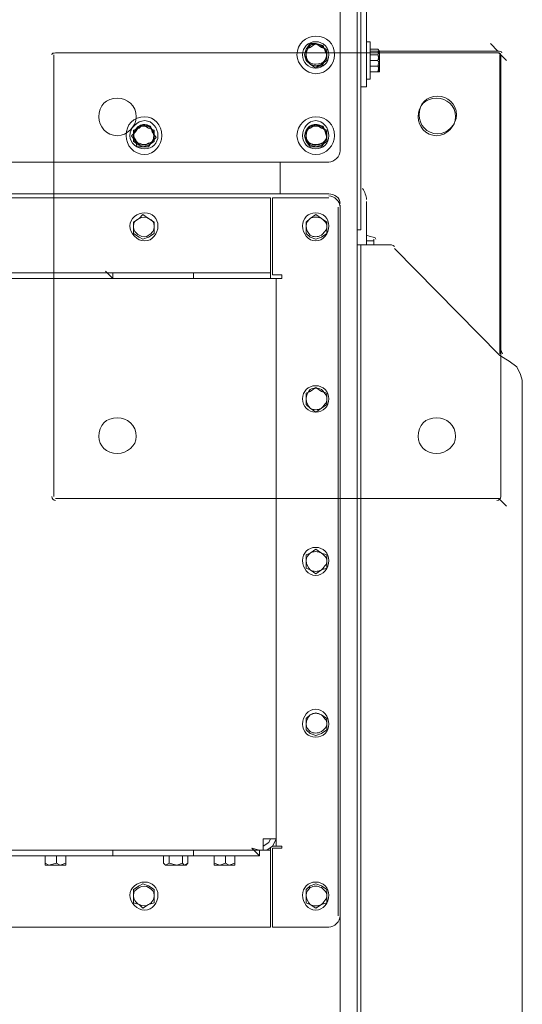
# Model space of a CAD drawing. Header units: millimetres. Extents: x 73192 to 132228, y -91222 to -47989.
# Tile 11 of 24: x 103671 to 103987, y -69467 to -68850. Entities that reach past the tile are written whole.
import ezdxf

# ---------------------------------------------------------------- set-up
doc = ezdxf.new("R2010")
doc.units = ezdxf.units.MM
doc.layers.add('koty', color=253, linetype='Continuous', lineweight=9)
doc.layers.add('NS_tenka', color=253, linetype='Continuous', lineweight=9)
doc.layers.get('koty').off()

# ---------------------------------------------------------------- blocks, each defined once
blk = doc.blocks.new('A$C1bc6cde3')
at = {"layer": 'NS_tenka', "linetype": 'Continuous', "lineweight": 20}
for points in [[(1121.87, 1816.55), (1124.22, 1816.55), (1124.22, 1191.98), (1121.87, 1191.98)], [(1111.26, 1241.48), (1111.26, 1788.27), (1111.26, 1788.27)], [(1111.26, 179.71), (1111.26, 179.71), (1121.87, 179.71), (1121.87, 1750.56), (1111.26, 1750.56)], [(1127.76, 1288.61), (1127.76, 1719.92), (1127.76, 1719.92)], [(1095.94, 1308.65), (1092.41, 1308.65), (1090.05, 1305.11)], [(1099.48, 1306.29), (1095.94, 1308.65), (1092.41, 1306.29)], [(1095.94, 1294.51), (1099.48, 1294.51), (1101.83, 1298.04), (1103.01, 1301.58), (1101.83, 1303.93), (1100.65, 1307.47), (1095.94, 1308.65)], [(1130.12, 1309.83), (1127.76, 1309.83), (1127.76, 1309.83)], [(1130.12, 1309.83), (1130.12, 1286.26), (1130.12, 1286.26)], [(1210.25, 1303.93), (1205.53, 1308.65), (1205.53, 1308.65)], [(1090.05, 1305.11), (1088.87, 1301.58), (1090.05, 1298.04)], [(1092.41, 1306.29), (1090.05, 1305.11), (1090.05, 1301.58), (1090.05, 1298.04), (1092.41, 1295.68)], [(1103.01, 1301.58), (1103.01, 1305.11), (1099.48, 1306.29)], [(1130.12, 1306.29), (1130.12, 1293.33), (1130.12, 1289.79)], [(1130.12, 1306.29), (1130.12, 1289.79), (1130.12, 1289.79)], [(1136.01, 1303.93), (1134.83, 1305.11), (1130.12, 1305.11)], [(1136.01, 1301.58), (1134.83, 1303.93), (1130.12, 1303.93)], [(1136.01, 1303.93), (1134.83, 1301.58), (1130.12, 1301.58)], [(1136.01, 1303.93), (1134.83, 1305.11), (1134.83, 1305.11)], [(1136.01, 1301.58), (1136.01, 1303.93), (1134.83, 1303.93)], [(1134.83, 1301.58), (1136.01, 1298.04), (1136.01, 1303.93)], [(1210.25, 1303.93), (1136.01, 1303.93), (1136.01, 1303.93)], [(1090.05, 1298.04), (1092.41, 1295.68), (1095.94, 1294.51)], [(1099.48, 1295.68), (1103.01, 1298.04), (1103.01, 1301.58)], [(1136.01, 1301.58), (1134.83, 1298.04), (1130.12, 1298.04)], [(1134.83, 1298.04), (1136.01, 1295.68), (1136.01, 1301.58)], [(1136.01, 1290.97), (1136.01, 1292.15), (1136.01, 1298.04), (1134.83, 1294.51)], [(1211.43, 1114.21), (1211.43, 1301.58), (1211.43, 1301.58)], [(1211.43, 1114.21), (1211.43, 1301.58), (1211.43, 1301.58)], [(1092.41, 1295.68), (1095.94, 1293.33), (1099.48, 1295.68)], [(1136.01, 1295.68), (1134.83, 1290.97), (1130.12, 1290.97)], [(1136.01, 1292.15), (1134.83, 1294.51), (1130.12, 1294.51)], [(1136.01, 1292.15), (1134.83, 1290.97), (1130.12, 1290.97)], [(1134.83, 1290.97), (1136.01, 1290.97), (1136.01, 1290.97)], [(1134.83, 1290.97), (1136.01, 1290.97), (1136.01, 1290.97)], [(1136.01, 1295.68), (1136.01, 1292.15), (1136.01, 1292.15)], [(1127.76, 1288.61), (1127.76, 1281.54), (1124.22, 1281.54)], [(1127.76, 1286.26), (1130.12, 1286.26), (1130.12, 1286.26)], [(982.81, 1253.26), (980.45, 1250.9), (982.81, 1247.37)], [(985.17, 1255.62), (981.63, 1254.44), (981.63, 1250.9), (981.63, 1247.37), (985.17, 1245.01)], [(988.7, 1256.8), (985.17, 1256.8), (982.81, 1253.26)], [(991.06, 1255.62), (987.52, 1257.97), (985.17, 1255.62)], [(987.52, 1243.83), (991.06, 1243.83), (993.42, 1247.37), (995.77, 1249.73), (993.42, 1253.26), (992.24, 1256.8), (988.7, 1256.8)], [(994.6, 1250.9), (994.6, 1254.44), (991.06, 1255.62)], [(1095.94, 1256.8), (1092.41, 1256.8), (1090.05, 1253.26), (1088.87, 1250.9), (1090.05, 1247.37)], [(1092.41, 1255.62), (1090.05, 1254.44), (1090.05, 1250.9), (1090.05, 1247.37), (1092.41, 1245.01)], [(1099.48, 1255.62), (1095.94, 1257.97), (1092.41, 1255.62)], [(1101.83, 1247.37), (1103.01, 1249.73), (1101.83, 1253.26), (1100.65, 1256.8), (1095.94, 1256.8)], [(1103.01, 1250.9), (1103.01, 1254.44), (1099.48, 1255.62)], [(982.81, 1247.37), (983.99, 1243.83), (987.52, 1243.83)], [(991.06, 1245.01), (994.6, 1247.37), (994.6, 1250.9)], [(1090.05, 1247.37), (1092.41, 1243.83), (1095.94, 1243.83)], [(1095.94, 1243.83), (1099.48, 1243.83), (1101.83, 1247.37)], [(1099.48, 1245.01), (1103.01, 1247.37), (1103.01, 1250.9)], [(985.17, 1245.01), (987.52, 1243.83), (991.06, 1245.01)], [(1092.41, 1245.01), (1095.94, 1243.83), (1099.48, 1245.01)], [(811.94, 1234.41), (1104.19, 1234.41), (1104.19, 1234.41)], [(1073.55, 1234.41), (1073.55, 1214.37), (1073.55, 1214.37)], [(1073.55, 1214.37), (1073.55, 1234.41), (1073.55, 1234.41)], [(1104.19, 1214.37), (771.87, 1214.37), (771.87, 1214.37)], [(771.87, 1212.02), (1067.66, 1212.02), (1067.66, 1169.59)], [(1104.19, 1212.02), (1068.84, 1212.02), (1068.84, 1163.7), (1074.73, 1163.7), (1074.73, 1161.34)], [(1110.08, 1206.12), (1110.08, 761.86), (1110.08, 761.86)], [(1111.26, 157.32), (1111.26, 1207.3), (1111.26, 1207.3)], [(1111.26, 157.32), (1111.26, 1207.3), (1111.26, 1207.3)], [(1127.76, 1182.56), (1127.76, 1209.66), (1127.76, 1209.66)], [(985.17, 1199.05), (981.63, 1196.7), (981.63, 1193.16), (981.63, 1189.63), (985.17, 1187.27)], [(991.06, 1199.05), (987.52, 1201.41), (985.17, 1199.05)], [(994.6, 1193.16), (994.6, 1196.7), (991.06, 1199.05)], [(1092.41, 1199.05), (1090.05, 1196.7), (1090.05, 1193.16), (1090.05, 1189.63), (1092.41, 1187.27)], [(1099.48, 1199.05), (1095.94, 1201.41), (1092.41, 1199.05)], [(1103.01, 1193.16), (1103.01, 1196.7), (1099.48, 1199.05)], [(991.06, 1187.27), (994.6, 1189.63), (994.6, 1193.16)], [(1099.48, 1187.27), (1103.01, 1189.63), (1103.01, 1193.16)], [(1121.87, 1191.98), (1121.87, 1182.56), (1121.87, 1182.56)], [(1121.87, 1182.56), (1121.87, 1191.98), (1121.87, 1191.98)], [(985.17, 1187.27), (987.52, 1186.09), (991.06, 1187.27)], [(1092.41, 1187.27), (1095.94, 1186.09), (1099.48, 1187.27)], [(1132.47, 1184.91), (1132.47, 1186.09), (1132.47, 1182.56), (1132.47, 1184.91), (1127.76, 1184.91)], [(1121.87, 124.32), (1124.22, 124.32), (1124.22, 1182.56), (1121.87, 1182.56)], [(1124.22, 1182.56), (1140.72, 1182.56), (1140.72, 1182.56)], [(1145.43, 1180.2), (1211.43, 1113.03), (1211.43, 1113.03)], [(1067.66, 1164.88), (1067.66, 1169.59), (1067.66, 1169.59)], [(262.79, 1164.88), (963.96, 1164.88), (963.96, 1164.88)], [(613.96, 1161.34), (968.67, 1161.34), (968.67, 1161.34)], [(968.67, 1161.34), (963.96, 1166.06), (963.96, 1166.06)], [(963.96, 1164.88), (968.67, 1164.88), (968.67, 1164.88)], [(1019.34, 1161.34), (968.67, 1161.34), (968.67, 1164.88), (1019.34, 1164.88)], [(1019.34, 1161.34), (1019.34, 1164.88), (1019.34, 1164.88)], [(1019.34, 1164.88), (1024.06, 1164.88), (1024.06, 1164.88)], [(1020.52, 1161.34), (1019.34, 1161.34), (1019.34, 1161.34)], [(1020.52, 1161.34), (1062.94, 1161.34), (1062.94, 1161.34)], [(1024.06, 1164.88), (1062.94, 1164.88), (1062.94, 1164.88)], [(1062.94, 1164.88), (1067.66, 1164.88), (1067.66, 1161.34)], [(1062.94, 810.17), (1071.19, 810.17), (1071.19, 1161.34), (1062.94, 1161.34)], [(1074.73, 1161.34), (1071.19, 1161.34), (1071.19, 1161.34)], [(1211.43, 1113.03), (1217.32, 1109.49), (1222.03, 1105.96), (1224.39, 1101.24), (1225.57, 1097.71), (1225.57, 210.35), (1224.39, 206.81), (1222.03, 202.1), (1217.32, 197.39), (1211.43, 193.85)], [(1099.48, 1090.64), (1095.94, 1092.99), (1092.41, 1090.64)], [(1092.41, 1090.64), (1090.05, 1089.46), (1090.05, 1085.92), (1090.05, 1082.39), (1092.41, 1080.03)], [(1103.01, 1085.92), (1103.01, 1089.46), (1099.48, 1090.64)], [(1099.48, 1080.03), (1103.01, 1082.39), (1103.01, 1085.92)], [(1092.41, 1080.03), (1095.94, 1077.67), (1099.48, 1080.03)], [(1092.41, 989.29), (1090.05, 988.11), (1090.05, 983.4), (1090.05, 979.87), (1092.41, 978.69)], [(1099.48, 989.29), (1095.94, 991.65), (1092.41, 989.29)], [(1103.01, 983.4), (1103.01, 988.11), (1099.48, 989.29)], [(1099.48, 978.69), (1103.01, 979.87), (1103.01, 983.4)], [(1092.41, 978.69), (1095.94, 976.33), (1099.48, 978.69)], [(1099.48, 887.95), (1095.94, 889.13), (1092.41, 887.95)], [(1092.41, 887.95), (1090.05, 885.59), (1090.05, 882.06), (1090.05, 878.52), (1092.41, 876.16)], [(1103.01, 882.06), (1103.01, 885.59), (1099.48, 887.95)], [(1099.48, 876.16), (1103.01, 878.52), (1103.01, 882.06)], [(1092.41, 876.16), (1095.94, 874.98), (1099.48, 876.16)], [(1062.94, 810.17), (1062.94, 805.46), (1062.94, 803.1), (1062.94, 803.1)], [(1071.19, 810.17), (1070.02, 807.81), (1068.84, 805.46), (1065.3, 803.1), (1062.94, 803.1), (1062.94, 805.46), (1066.48, 807.81), (1067.66, 810.17)], [(1068.84, 805.46), (1071.19, 805.46), (1071.19, 810.17)], [(159.09, 803.1), (159.09, 798.39), (159.09, 754.78), (1067.66, 754.78), (1067.66, 798.39)], [(613.96, 803.1), (967.49, 803.1), (967.49, 803.1)], [(967.49, 803.1), (968.67, 803.1), (968.67, 803.1)], [(1019.34, 799.57), (968.67, 799.57), (968.67, 803.1), (1019.34, 803.1)], [(1019.34, 799.57), (1019.34, 803.1), (1019.34, 803.1)], [(1019.34, 803.1), (1021.7, 803.1), (1021.7, 803.1)], [(1021.7, 803.1), (1062.94, 803.1), (1062.94, 803.1)], [(1060.59, 803.1), (1060.59, 799.57), (1054.7, 799.57), (1026.41, 799.57)], [(1060.59, 799.57), (1055.87, 804.28), (1060.59, 803.1)], [(1067.66, 803.1), (1062.94, 803.1), (1062.94, 803.1)], [(1067.66, 804.28), (1067.66, 803.1), (1067.66, 798.39)], [(1104.19, 754.78), (1068.84, 754.78), (1068.84, 804.28), (1074.73, 804.28), (1074.73, 805.46)], [(1071.19, 805.46), (1074.73, 805.46), (1074.73, 805.46)], [(263.97, 799.57), (962.78, 799.57), (962.78, 799.57)], [(941.57, 799.57), (928.6, 799.57), (923.89, 799.57)], [(928.6, 793.67), (926.25, 794.85), (926.25, 799.57)], [(935.67, 793.67), (933.32, 794.85), (933.32, 799.57)], [(935.67, 793.67), (939.21, 794.85), (939.21, 799.57)], [(968.67, 799.57), (962.78, 799.57), (962.78, 799.57)], [(1016.99, 799.57), (999.31, 799.57), (999.31, 799.57)], [(1001.67, 793.67), (1000.49, 794.85), (1000.49, 799.57)], [(1008.74, 793.67), (1004.02, 794.85), (1004.02, 799.57)], [(1008.74, 793.67), (1012.27, 794.85), (1012.27, 799.57)], [(1013.45, 793.67), (1015.81, 794.85), (1015.81, 799.57)], [(1026.41, 799.57), (1019.34, 799.57), (1019.34, 799.57)], [(1047.62, 799.57), (1034.66, 799.57), (1029.95, 799.57)], [(1035.84, 793.67), (1032.31, 794.85), (1032.31, 799.57)], [(1041.73, 793.67), (1039.38, 794.85), (1039.38, 799.57)], [(1041.73, 793.67), (1045.27, 794.85), (1045.27, 799.57)], [(926.25, 794.85), (926.25, 793.67), (928.6, 793.67)], [(933.32, 794.85), (928.6, 793.67), (935.67, 793.67)], [(935.67, 793.67), (939.21, 793.67), (939.21, 794.85)], [(939.21, 794.85), (939.21, 793.67), (939.21, 793.67)], [(1000.49, 794.85), (1001.67, 793.67), (1001.67, 793.67)], [(1004.02, 794.85), (1001.67, 793.67), (1008.74, 793.67)], [(1008.74, 793.67), (1013.45, 793.67), (1012.27, 794.85)], [(1014.63, 793.67), (1013.45, 793.67), (1013.45, 793.67)], [(1014.63, 793.67), (1015.81, 794.85), (1015.81, 794.85)], [(1032.31, 794.85), (1032.31, 793.67), (1035.84, 793.67)], [(1039.38, 794.85), (1035.84, 793.67), (1041.73, 793.67)], [(1041.73, 793.67), (1045.27, 793.67), (1045.27, 794.85)], [(1045.27, 794.85), (1045.27, 793.67), (1045.27, 793.67)], [(985.17, 780.71), (981.63, 778.35), (981.63, 773.64), (981.63, 770.1), (985.17, 768.93)], [(991.06, 780.71), (987.52, 781.89), (985.17, 780.71)], [(994.6, 773.64), (994.6, 778.35), (991.06, 780.71)], [(1092.41, 780.71), (1090.05, 778.35), (1090.05, 773.64), (1090.05, 770.1), (1092.41, 768.93)], [(1099.48, 780.71), (1095.94, 781.89), (1092.41, 780.71)], [(1103.01, 773.64), (1103.01, 778.35), (1099.48, 780.71)], [(991.06, 768.93), (994.6, 770.1), (994.6, 773.64)], [(1099.48, 768.93), (1103.01, 770.1), (1103.01, 773.64)], [(985.17, 768.93), (987.52, 766.57), (991.06, 768.93)], [(1092.41, 768.93), (1095.94, 766.57), (1099.48, 768.93)]]:
    blk.add_lwpolyline(points, dxfattribs=at)
for points in [[(1130.12, 1306.29), (1130.12, 1306.29)], [(1130.12, 1306.29), (1130.12, 1306.29)], [(1136.01, 1303.93), (1136.01, 1303.93)], [(1130.12, 1289.79), (1130.12, 1289.79)], [(1130.12, 1289.79), (1130.12, 1289.79)], [(1062.94, 805.46), (1062.94, 805.46)], [(1062.94, 803.1), (1062.94, 803.1)], [(923.89, 799.57), (923.89, 799.57)], [(941.57, 799.57), (941.57, 799.57)], [(999.31, 799.57), (999.31, 799.57)], [(1016.99, 799.57), (1016.99, 799.57)], [(1029.95, 799.57), (1029.95, 799.57)], [(1047.62, 799.57), (1047.62, 799.57)], [(1001.67, 793.67), (1001.67, 793.67)]]:
    blk.add_lwpolyline(points, close=True, dxfattribs=at)
for points, knots in [([(1107.72, 1301.58), (1107.72, 1308.65), (1103.01, 1313.36), (1095.94, 1313.36), (1095.94, 1313.36), (1090.05, 1313.36), (1084.16, 1308.65), (1084.16, 1301.58), (1084.16, 1301.58), (1084.16, 1295.68), (1090.05, 1289.79), (1095.94, 1289.79), (1095.94, 1289.79), (1103.01, 1289.79), (1107.72, 1295.68), (1107.72, 1301.58)], [0, 0, 0, 0, 0.0625, 0.0625, 0.0625, 0.062501, 0.125, 0.125, 0.125, 0.125001, 0.1875, 0.1875, 0.1875, 0.187501, 1, 1, 1, 1]), ([(1104.19, 1301.58), (1104.19, 1306.29), (1100.65, 1309.83), (1095.94, 1309.83), (1095.94, 1309.83), (1091.23, 1309.83), (1087.69, 1306.29), (1087.69, 1301.58), (1087.69, 1301.58), (1087.69, 1296.86), (1091.23, 1293.33), (1095.94, 1293.33), (1095.94, 1293.33), (1100.65, 1293.33), (1104.19, 1296.86), (1104.19, 1301.58)], [0, 0, 0, 0, 0.0625, 0.0625, 0.0625, 0.062501, 0.125, 0.125, 0.125, 0.125001, 0.1875, 0.1875, 0.1875, 0.187501, 1, 1, 1, 1]), ([(1184.32, 1263.87), (1184.32, 1270.94), (1178.43, 1275.65), (1172.54, 1275.65), (1172.54, 1275.65), (1165.47, 1275.65), (1160.75, 1270.94), (1160.75, 1263.87), (1160.75, 1263.87), (1160.75, 1257.97), (1165.47, 1252.08), (1172.54, 1252.08), (1172.54, 1252.08), (1178.43, 1252.08), (1184.32, 1257.97), (1184.32, 1263.87)], [0, 0, 0, 0, 0.0625, 0.0625, 0.0625, 0.062501, 0.125, 0.125, 0.125, 0.125001, 0.1875, 0.1875, 0.1875, 0.187501, 1, 1, 1, 1]), ([(1172.54, 1275.65), (1165.47, 1275.65), (1160.75, 1270.94), (1160.75, 1263.87), (1160.75, 1263.87), (1160.75, 1257.97), (1165.47, 1252.08), (1172.54, 1252.08)], [0, 0, 0, 0, 0.125, 0.125, 0.125, 0.125001, 1, 1, 1, 1]), ([(999.31, 1250.9), (999.31, 1257.97), (994.6, 1262.69), (988.7, 1262.69), (988.7, 1262.69), (981.63, 1262.69), (976.92, 1257.97), (976.92, 1250.9), (976.92, 1250.9), (976.92, 1245.01), (981.63, 1239.12), (988.7, 1239.12), (988.7, 1239.12), (994.6, 1239.12), (999.31, 1245.01), (999.31, 1250.9)], [0, 0, 0, 0, 0.0625, 0.0625, 0.0625, 0.062501, 0.125, 0.125, 0.125, 0.125001, 0.1875, 0.1875, 0.1875, 0.187501, 1, 1, 1, 1]), ([(996.95, 1250.9), (996.95, 1255.62), (993.42, 1260.33), (988.7, 1260.33), (988.7, 1260.33), (983.99, 1260.33), (979.28, 1255.62), (979.28, 1250.9), (979.28, 1250.9), (979.28, 1246.19), (983.99, 1242.66), (988.7, 1242.66), (988.7, 1242.66), (993.42, 1242.66), (996.95, 1246.19), (996.95, 1250.9)], [0, 0, 0, 0, 0.0625, 0.0625, 0.0625, 0.062501, 0.125, 0.125, 0.125, 0.125001, 0.1875, 0.1875, 0.1875, 0.187501, 1, 1, 1, 1]), ([(1107.72, 1250.9), (1107.72, 1257.97), (1103.01, 1262.69), (1095.94, 1262.69), (1095.94, 1262.69), (1090.05, 1262.69), (1084.16, 1257.97), (1084.16, 1250.9), (1084.16, 1250.9), (1084.16, 1245.01), (1090.05, 1239.12), (1095.94, 1239.12), (1095.94, 1239.12), (1103.01, 1239.12), (1107.72, 1245.01), (1107.72, 1250.9)], [0, 0, 0, 0, 0.0625, 0.0625, 0.0625, 0.062501, 0.125, 0.125, 0.125, 0.125001, 0.1875, 0.1875, 0.1875, 0.187501, 1, 1, 1, 1]), ([(1104.19, 1250.9), (1104.19, 1255.62), (1100.65, 1260.33), (1095.94, 1260.33), (1095.94, 1260.33), (1091.23, 1260.33), (1087.69, 1255.62), (1087.69, 1250.9), (1087.69, 1250.9), (1087.69, 1246.19), (1091.23, 1242.66), (1095.94, 1242.66), (1095.94, 1242.66), (1100.65, 1242.66), (1104.19, 1246.19), (1104.19, 1250.9)], [0, 0, 0, 0, 0.0625, 0.0625, 0.0625, 0.062501, 0.125, 0.125, 0.125, 0.125001, 0.1875, 0.1875, 0.1875, 0.187501, 1, 1, 1, 1]), ([(996.95, 1194.34), (996.95, 1199.05), (993.42, 1202.59), (988.7, 1202.59), (988.7, 1202.59), (983.99, 1202.59), (979.28, 1199.05), (979.28, 1194.34), (979.28, 1194.34), (979.28, 1189.63), (983.99, 1184.91), (988.7, 1184.91), (988.7, 1184.91), (993.42, 1184.91), (996.95, 1189.63), (996.95, 1194.34)], [0, 0, 0, 0, 0.0625, 0.0625, 0.0625, 0.062501, 0.125, 0.125, 0.125, 0.125001, 0.1875, 0.1875, 0.1875, 0.187501, 1, 1, 1, 1]), ([(1104.19, 1194.34), (1104.19, 1199.05), (1100.65, 1202.59), (1095.94, 1202.59), (1095.94, 1202.59), (1091.23, 1202.59), (1087.69, 1199.05), (1087.69, 1194.34), (1087.69, 1194.34), (1087.69, 1189.63), (1091.23, 1184.91), (1095.94, 1184.91), (1095.94, 1184.91), (1100.65, 1184.91), (1104.19, 1189.63), (1104.19, 1194.34)], [0, 0, 0, 0, 0.0625, 0.0625, 0.0625, 0.062501, 0.125, 0.125, 0.125, 0.125001, 0.1875, 0.1875, 0.1875, 0.187501, 1, 1, 1, 1]), ([(1104.19, 1085.92), (1104.19, 1090.64), (1100.65, 1094.17), (1095.94, 1094.17), (1095.94, 1094.17), (1091.23, 1094.17), (1087.69, 1090.64), (1087.69, 1085.92), (1087.69, 1085.92), (1087.69, 1081.21), (1091.23, 1077.67), (1095.94, 1077.67), (1095.94, 1077.67), (1100.65, 1077.67), (1104.19, 1081.21), (1104.19, 1085.92)], [0, 0, 0, 0, 0.0625, 0.0625, 0.0625, 0.062501, 0.125, 0.125, 0.125, 0.125001, 0.1875, 0.1875, 0.1875, 0.187501, 1, 1, 1, 1]), ([(1104.19, 984.58), (1104.19, 989.29), (1100.65, 992.83), (1095.94, 992.83), (1095.94, 992.83), (1091.23, 992.83), (1087.69, 989.29), (1087.69, 984.58), (1087.69, 984.58), (1087.69, 979.87), (1091.23, 975.15), (1095.94, 975.15), (1095.94, 975.15), (1100.65, 975.15), (1104.19, 979.87), (1104.19, 984.58)], [0, 0, 0, 0, 0.0625, 0.0625, 0.0625, 0.062501, 0.125, 0.125, 0.125, 0.125001, 0.1875, 0.1875, 0.1875, 0.187501, 1, 1, 1, 1]), ([(1104.19, 882.06), (1104.19, 886.77), (1100.65, 891.48), (1095.94, 891.48), (1095.94, 891.48), (1091.23, 891.48), (1087.69, 886.77), (1087.69, 882.06), (1087.69, 882.06), (1087.69, 877.34), (1091.23, 873.81), (1095.94, 873.81), (1095.94, 873.81), (1100.65, 873.81), (1104.19, 877.34), (1104.19, 882.06)], [0, 0, 0, 0, 0.0625, 0.0625, 0.0625, 0.062501, 0.125, 0.125, 0.125, 0.125001, 0.1875, 0.1875, 0.1875, 0.187501, 1, 1, 1, 1]), ([(996.95, 774.82), (996.95, 779.53), (993.42, 783.07), (988.7, 783.07), (988.7, 783.07), (983.99, 783.07), (979.28, 779.53), (979.28, 774.82), (979.28, 774.82), (979.28, 770.1), (983.99, 765.39), (988.7, 765.39), (988.7, 765.39), (993.42, 765.39), (996.95, 770.1), (996.95, 774.82)], [0, 0, 0, 0, 0.0625, 0.0625, 0.0625, 0.062501, 0.125, 0.125, 0.125, 0.125001, 0.1875, 0.1875, 0.1875, 0.187501, 1, 1, 1, 1]), ([(1104.19, 774.82), (1104.19, 779.53), (1100.65, 783.07), (1095.94, 783.07), (1095.94, 783.07), (1091.23, 783.07), (1087.69, 779.53), (1087.69, 774.82), (1087.69, 774.82), (1087.69, 770.1), (1091.23, 765.39), (1095.94, 765.39), (1095.94, 765.39), (1100.65, 765.39), (1104.19, 770.1), (1104.19, 774.82)], [0, 0, 0, 0, 0.0625, 0.0625, 0.0625, 0.062501, 0.125, 0.125, 0.125, 0.125001, 0.1875, 0.1875, 0.1875, 0.187501, 1, 1, 1, 1])]:
    blk.add_open_spline(points, degree=3, knots=knots, dxfattribs=at)
for points in [[(1095.94, 1308.65), (1093.58, 1308.65), (1091.23, 1307.47), (1090.05, 1305.11)], [(1099.48, 1307.47), (1097.12, 1308.65), (1094.76, 1308.65), (1092.41, 1307.47)], [(1101.83, 1305.11), (1100.65, 1306.29), (1098.3, 1308.65), (1095.94, 1308.65)], [(1090.05, 1305.11), (1088.87, 1302.76), (1088.87, 1300.4), (1090.05, 1299.22)], [(1092.41, 1307.47), (1091.23, 1306.29), (1090.05, 1303.93), (1090.05, 1301.58)], [(1103.01, 1301.58), (1103.01, 1303.93), (1100.65, 1306.29), (1099.48, 1307.47)], [(1101.83, 1298.04), (1103.01, 1300.4), (1103.01, 1302.76), (1101.83, 1305.11)], [(1212.61, 1302.76), (1212.61, 1303.93), (1211.43, 1303.93), (1210.25, 1303.93)], [(1212.61, 1302.76), (1212.61, 1303.93), (1211.43, 1303.93), (1210.25, 1303.93)], [(1090.05, 1301.58), (1090.05, 1299.22), (1091.23, 1296.86), (1092.41, 1295.68)], [(1090.05, 1299.22), (1091.23, 1296.86), (1093.58, 1295.68), (1095.94, 1295.68)], [(1095.94, 1295.68), (1098.3, 1295.68), (1100.65, 1296.86), (1101.83, 1298.04)], [(1099.48, 1295.68), (1100.65, 1296.86), (1103.01, 1299.22), (1103.01, 1301.58)], [(1092.41, 1295.68), (1094.76, 1294.51), (1097.12, 1294.51), (1099.48, 1295.68)], [(985.17, 1256.8), (982.81, 1255.62), (981.63, 1253.26), (981.63, 1250.9)], [(982.81, 1254.44), (981.63, 1252.08), (981.63, 1249.73), (982.81, 1248.55)], [(988.7, 1257.97), (986.35, 1257.97), (983.99, 1256.8), (982.81, 1254.44)], [(991.06, 1256.8), (989.88, 1257.97), (987.52, 1257.97), (985.17, 1256.8)], [(993.42, 1254.44), (992.24, 1256.8), (991.06, 1257.97), (988.7, 1257.97)], [(994.6, 1250.9), (994.6, 1253.26), (993.42, 1255.62), (991.06, 1256.8)], [(993.42, 1247.37), (994.6, 1249.73), (994.6, 1252.08), (993.42, 1254.44)], [(1090.05, 1254.44), (1088.87, 1252.08), (1088.87, 1249.73), (1090.05, 1248.55)], [(1095.94, 1257.97), (1093.58, 1257.97), (1091.23, 1256.8), (1090.05, 1254.44)], [(1092.41, 1256.8), (1091.23, 1255.62), (1090.05, 1253.26), (1090.05, 1250.9)], [(1099.48, 1256.8), (1097.12, 1257.97), (1094.76, 1257.97), (1092.41, 1256.8)], [(1101.83, 1254.44), (1100.65, 1256.8), (1098.3, 1257.97), (1095.94, 1257.97)], [(1103.01, 1250.9), (1103.01, 1253.26), (1100.65, 1255.62), (1099.48, 1256.8)], [(1101.83, 1247.37), (1103.01, 1249.73), (1103.01, 1252.08), (1101.83, 1254.44)], [(981.63, 1250.9), (981.63, 1248.55), (982.81, 1246.19), (985.17, 1246.19)], [(982.81, 1248.55), (983.99, 1246.19), (985.17, 1245.01), (987.52, 1245.01)], [(987.52, 1245.01), (989.88, 1245.01), (992.24, 1246.19), (993.42, 1247.37)], [(991.06, 1246.19), (993.42, 1246.19), (994.6, 1248.55), (994.6, 1250.9)], [(1090.05, 1250.9), (1090.05, 1248.55), (1091.23, 1246.19), (1092.41, 1246.19)], [(1090.05, 1248.55), (1091.23, 1246.19), (1093.58, 1245.01), (1095.94, 1245.01)], [(1095.94, 1245.01), (1098.3, 1245.01), (1100.65, 1246.19), (1101.83, 1247.37)], [(1099.48, 1246.19), (1100.65, 1246.19), (1103.01, 1248.55), (1103.01, 1250.9)], [(985.17, 1246.19), (987.52, 1245.01), (989.88, 1245.01), (991.06, 1246.19)], [(1092.41, 1246.19), (1094.76, 1245.01), (1097.12, 1245.01), (1099.48, 1246.19)], [(1104.19, 1234.41), (1107.72, 1234.41), (1111.26, 1237.94), (1111.26, 1241.48)], [(1127.76, 1210.84), (1127.76, 1213.19), (1126.58, 1215.55), (1125.4, 1217.91)], [(1111.26, 1208.48), (1111.26, 1212.02), (1107.72, 1214.37), (1104.19, 1214.37)], [(1111.26, 1206.12), (1111.26, 1209.66), (1107.72, 1213.19), (1104.19, 1213.19)], [(985.17, 1199.05), (982.81, 1197.87), (981.63, 1196.7), (981.63, 1194.34)], [(991.06, 1199.05), (989.88, 1200.23), (987.52, 1200.23), (985.17, 1199.05)], [(994.6, 1194.34), (994.6, 1196.7), (993.42, 1197.87), (991.06, 1199.05)], [(1092.41, 1199.05), (1091.23, 1197.87), (1090.05, 1196.7), (1090.05, 1194.34)], [(1099.48, 1199.05), (1097.12, 1200.23), (1094.76, 1200.23), (1092.41, 1199.05)], [(1103.01, 1194.34), (1103.01, 1196.7), (1100.65, 1197.87), (1099.48, 1199.05)], [(981.63, 1194.34), (981.63, 1191.98), (982.81, 1189.63), (985.17, 1188.45)], [(991.06, 1188.45), (993.42, 1189.63), (994.6, 1191.98), (994.6, 1194.34)], [(1090.05, 1194.34), (1090.05, 1191.98), (1091.23, 1189.63), (1092.41, 1188.45)], [(1099.48, 1188.45), (1100.65, 1189.63), (1103.01, 1191.98), (1103.01, 1194.34)], [(985.17, 1188.45), (987.52, 1187.27), (989.88, 1187.27), (991.06, 1188.45)], [(1092.41, 1188.45), (1094.76, 1187.27), (1097.12, 1187.27), (1099.48, 1188.45)], [(1133.65, 1186.09), (1133.65, 1187.27), (1131.29, 1187.27), (1127.76, 1188.45)], [(1145.43, 1181.38), (1144.26, 1182.56), (1143.08, 1182.56), (1140.72, 1182.56)], [(1099.48, 1091.82), (1097.12, 1092.99), (1094.76, 1092.99), (1092.41, 1091.82)], [(1092.41, 1091.82), (1091.23, 1090.64), (1090.05, 1088.28), (1090.05, 1085.92)], [(1103.01, 1085.92), (1103.01, 1088.28), (1100.65, 1090.64), (1099.48, 1091.82)], [(1090.05, 1085.92), (1090.05, 1083.57), (1091.23, 1081.21), (1092.41, 1080.03)], [(1099.48, 1080.03), (1100.65, 1081.21), (1103.01, 1083.57), (1103.01, 1085.92)], [(1092.41, 1080.03), (1094.76, 1078.85), (1097.12, 1078.85), (1099.48, 1080.03)], [(1092.41, 989.29), (1091.23, 988.11), (1090.05, 986.94), (1090.05, 984.58)], [(1099.48, 989.29), (1097.12, 990.47), (1094.76, 990.47), (1092.41, 989.29)], [(1103.01, 984.58), (1103.01, 986.94), (1100.65, 988.11), (1099.48, 989.29)], [(1090.05, 984.58), (1090.05, 982.22), (1091.23, 979.87), (1092.41, 978.69)], [(1099.48, 978.69), (1100.65, 979.87), (1103.01, 982.22), (1103.01, 984.58)], [(1092.41, 978.69), (1094.76, 977.51), (1097.12, 977.51), (1099.48, 978.69)], [(1099.48, 887.95), (1097.12, 889.13), (1094.76, 889.13), (1092.41, 887.95)], [(1092.41, 887.95), (1091.23, 886.77), (1090.05, 884.41), (1090.05, 882.06)], [(1103.01, 882.06), (1103.01, 884.41), (1100.65, 886.77), (1099.48, 887.95)], [(1090.05, 882.06), (1090.05, 879.7), (1091.23, 878.52), (1092.41, 877.34)], [(1092.41, 877.34), (1094.76, 876.16), (1097.12, 876.16), (1099.48, 877.34)], [(1099.48, 877.34), (1100.65, 878.52), (1103.01, 879.7), (1103.01, 882.06)], [(985.17, 779.53), (982.81, 778.35), (981.63, 777.18), (981.63, 774.82)], [(991.06, 779.53), (989.88, 780.71), (987.52, 780.71), (985.17, 779.53)], [(994.6, 774.82), (994.6, 777.18), (993.42, 778.35), (991.06, 779.53)], [(1092.41, 779.53), (1091.23, 778.35), (1090.05, 777.18), (1090.05, 774.82)], [(1099.48, 779.53), (1097.12, 780.71), (1094.76, 780.71), (1092.41, 779.53)], [(1103.01, 774.82), (1103.01, 777.18), (1100.65, 778.35), (1099.48, 779.53)], [(981.63, 774.82), (981.63, 772.46), (982.81, 770.1), (985.17, 768.93)], [(991.06, 768.93), (993.42, 770.1), (994.6, 772.46), (994.6, 774.82)], [(1090.05, 774.82), (1090.05, 772.46), (1091.23, 770.1), (1092.41, 768.93)], [(1099.48, 768.93), (1100.65, 770.1), (1103.01, 772.46), (1103.01, 774.82)], [(985.17, 768.93), (987.52, 767.75), (989.88, 767.75), (991.06, 768.93)], [(1092.41, 768.93), (1094.76, 767.75), (1097.12, 767.75), (1099.48, 768.93)], [(1104.19, 754.78), (1107.72, 754.78), (1111.26, 758.32), (1111.26, 761.86)]]:
    blk.add_open_spline(points, degree=3, dxfattribs=at)

msp = doc.modelspace()

# ---------------------------------------------------------------- linework, layer by layer
at = {"color": 7, "linetype": 'Continuous', "lineweight": 20}
for points in [[(103692.71, -69148.56), (103692.71, -68871.63), (103692.71, -68871.63)], [(103693.89, -68870.45), (103972, -68870.45), (103972, -68870.45)], [(103972, -68870.45), (103976.71, -68875.17), (103976.71, -68875.17)], [(103973.18, -69056.64), (103974.36, -69059), (103974.36, -69059)], [(103972, -69149.74), (103693.89, -69149.74), (103693.89, -69149.74)], [(103972, -69149.74), (103976.71, -69154.45), (103976.71, -69154.45)]]:
    msp.add_lwpolyline(points, dxfattribs=at)
msp.add_lwpolyline([(103973.18, -69148.56), (103973.18, -68871.63)], close=True, dxfattribs=at)
for points in [[(103693.89, -68870.45), (103692.71, -68870.45), (103691.53, -68870.45), (103691.53, -68871.63)], [(103973.18, -68871.63), (103973.18, -68870.45), (103972, -68870.45), (103970.82, -68870.45)], [(103973.18, -68871.63), (103973.18, -68870.45), (103972, -68870.45), (103970.82, -68870.45)], [(103691.53, -69148.56), (103691.53, -69149.74), (103692.71, -69150.92), (103693.89, -69150.92)], [(103970.82, -69150.92), (103972, -69150.92), (103973.18, -69149.74), (103973.18, -69148.56)], [(103970.82, -69150.92), (103972, -69150.92), (103973.18, -69149.74), (103973.18, -69148.56)]]:
    msp.add_open_spline(points, degree=3, dxfattribs=at)
for points, knots in [([(103720.99, -68910.52), (103720.99, -68916.41), (103725.71, -68922.3), (103732.78, -68922.3), (103732.78, -68922.3), (103738.67, -68922.3), (103744.56, -68916.41), (103744.56, -68910.52), (103744.56, -68910.52), (103744.56, -68903.45), (103738.67, -68898.73), (103732.78, -68898.73), (103732.78, -68898.73), (103725.71, -68898.73), (103720.99, -68903.45), (103720.99, -68910.52)], [0, 0, 0, 0, 0.0625, 0.0625, 0.0625, 0.062501, 0.125, 0.125, 0.125, 0.125001, 0.1875, 0.1875, 0.1875, 0.187501, 1, 1, 1, 1]), ([(103732.78, -68898.73), (103725.71, -68898.73), (103720.99, -68903.45), (103720.99, -68910.52), (103720.99, -68910.52), (103720.99, -68916.41), (103725.71, -68922.3), (103732.78, -68922.3)], [0, 0, 0, 0, 0.125, 0.125, 0.125, 0.125001, 1, 1, 1, 1]), ([(103921.33, -68910.52), (103921.33, -68916.41), (103926.04, -68922.3), (103933.11, -68922.3), (103933.11, -68922.3), (103939, -68922.3), (103944.89, -68916.41), (103944.89, -68910.52), (103944.89, -68910.52), (103944.89, -68903.45), (103939, -68898.73), (103933.11, -68898.73), (103933.11, -68898.73), (103926.04, -68898.73), (103921.33, -68903.45), (103921.33, -68910.52)], [0, 0, 0, 0, 0.0625, 0.0625, 0.0625, 0.062501, 0.125, 0.125, 0.125, 0.125001, 0.1875, 0.1875, 0.1875, 0.187501, 1, 1, 1, 1]), ([(103933.11, -68898.73), (103926.04, -68898.73), (103921.33, -68903.45), (103921.33, -68910.52), (103921.33, -68910.52), (103921.33, -68916.41), (103926.04, -68922.3), (103933.11, -68922.3)], [0, 0, 0, 0, 0.125, 0.125, 0.125, 0.125001, 1, 1, 1, 1]), ([(103720.99, -69110.85), (103720.99, -69116.74), (103725.71, -69121.46), (103732.78, -69121.46), (103732.78, -69121.46), (103738.67, -69121.46), (103744.56, -69116.74), (103744.56, -69110.85), (103744.56, -69110.85), (103744.56, -69103.78), (103738.67, -69099.07), (103732.78, -69099.07), (103732.78, -69099.07), (103725.71, -69099.07), (103720.99, -69103.78), (103720.99, -69110.85)], [0, 0, 0, 0, 0.0625, 0.0625, 0.0625, 0.062501, 0.125, 0.125, 0.125, 0.125001, 0.1875, 0.1875, 0.1875, 0.187501, 1, 1, 1, 1]), ([(103732.78, -69099.07), (103725.71, -69099.07), (103720.99, -69103.78), (103720.99, -69110.85), (103720.99, -69110.85), (103720.99, -69116.74), (103725.71, -69121.46), (103732.78, -69121.46)], [0, 0, 0, 0, 0.125, 0.125, 0.125, 0.125001, 1, 1, 1, 1]), ([(103921.33, -69110.85), (103921.33, -69116.74), (103926.04, -69121.46), (103933.11, -69121.46), (103933.11, -69121.46), (103939, -69121.46), (103944.89, -69116.74), (103944.89, -69110.85), (103944.89, -69110.85), (103944.89, -69103.78), (103939, -69099.07), (103933.11, -69099.07), (103933.11, -69099.07), (103926.04, -69099.07), (103921.33, -69103.78), (103921.33, -69110.85)], [0, 0, 0, 0, 0.0625, 0.0625, 0.0625, 0.062501, 0.125, 0.125, 0.125, 0.125001, 0.1875, 0.1875, 0.1875, 0.187501, 1, 1, 1, 1]), ([(103933.11, -69099.07), (103926.04, -69099.07), (103921.33, -69103.78), (103921.33, -69110.85), (103921.33, -69110.85), (103921.33, -69116.74), (103926.04, -69121.46), (103933.11, -69121.46)], [0, 0, 0, 0, 0.125, 0.125, 0.125, 0.125001, 1, 1, 1, 1])]:
    msp.add_open_spline(points, degree=3, knots=knots, dxfattribs=at)

# ---------------------------------------------------------------- block references
at = {"layer": 'koty'}
msp.add_blockref('A$C1bc6cde3', (102761.16, -70173.21), dxfattribs=at)

doc.saveas('drawing.dxf')
